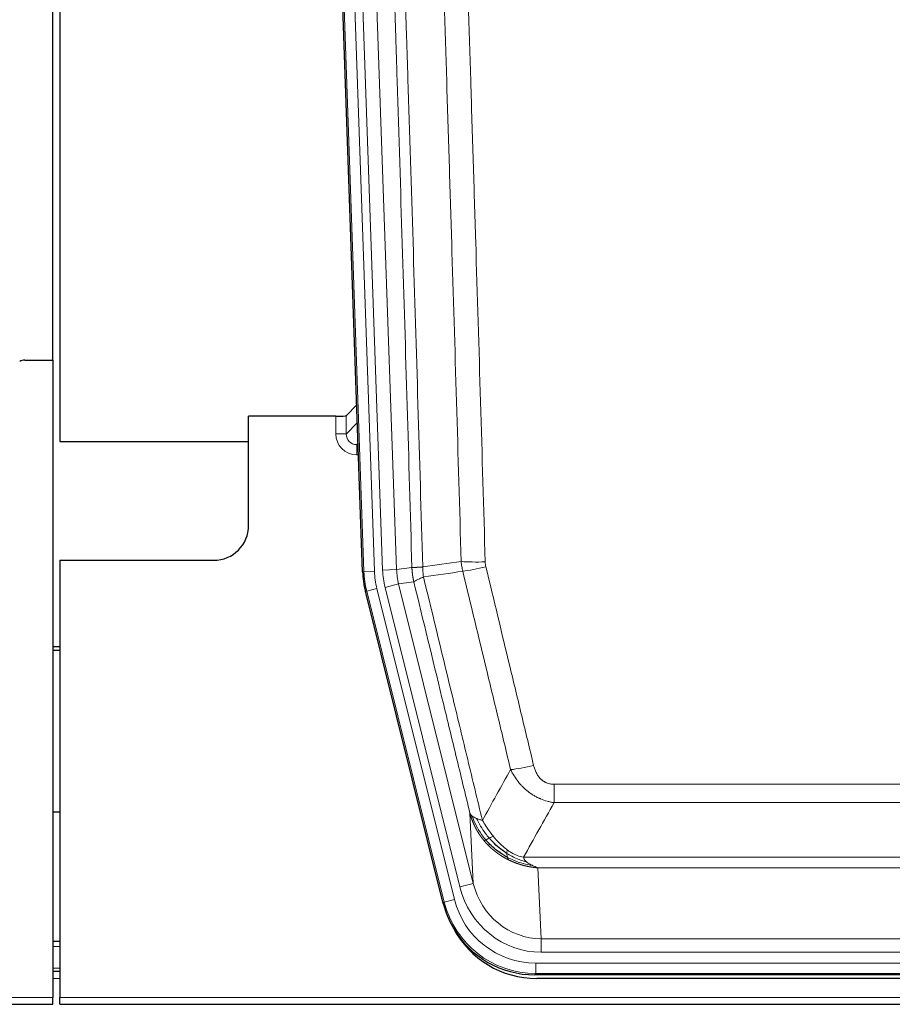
# Model space of a CAD drawing. Header units: inches. Extents: x 0 to 20790, y -12 to 14700.
# Tile 24 of 256: x 3881 to 4130, y 4924 to 5206. Entities that reach past the tile are written whole.
import ezdxf

# ---------------------------------------------------------------- set-up
doc = ezdxf.new("R2010")
doc.units = ezdxf.units.IN
doc.layers.add('1', color=7, linetype='Continuous', true_color=0xffffff)

msp = doc.modelspace()

# ---------------------------------------------------------------- linework, layer by layer
at = {"layer": '1', "color": 2, "linetype": 'Continuous', "lineweight": 25}
for p, q in [((3890.411, 5108.245), (3890.411, 5508.825)), ((3892.411, 5508.498), (3892.411, 5084.987)), ((3979.007, 5047.722), (3965.889, 5423.367)), ((3882.454, 5108.237), (3890.411, 5108.237)), ((3890.411, 5108.237), (3890.411, 4925.957)), ((3977.34, 5095.459), (3974.313, 5092.324)), ((3971.314, 5092.223), (3946.411, 5092.223)), ((3946.411, 5060.987), (3946.411, 5092.223)), ((3892.411, 5084.987), (3946.41, 5084.987)), ((3892.411, 5050.987), (3936.411, 5050.987)), ((3892.411, 5050.987), (3892.411, 4925.957)), ((4002.046, 4952.883), (3979.792, 5042.14)), ((3892.411, 5026.255), (3890.411, 5026.255)), ((3890.411, 5025.255), (3892.411, 5025.255)), ((3892.472, 4978.987), (3890.438, 4978.987)), ((3892.404, 4941.987), (3890.419, 4941.987)), ((3892.404, 4933.388), (3890.419, 4933.388)), ((4244.614, 4932.443), (4028.208, 4932.443)), ((4244.023, 4931.4), (4028.8, 4931.4)), ((3890.411, 4924.01), (3890.411, 4925.957)), ((3892.411, 4924.01), (3892.411, 4925.957)), ((3402.411, 4924.01), (3890.411, 4924.01)), ((3892.411, 4924.01), (4380.411, 4924.01))]:
    msp.add_line(p, q, dxfattribs=at)
at = {"layer": '1', "color": 110, "linetype": 'Continuous', "lineweight": 13}
for p, q in [((3979.381, 5047.774), (3966.27, 5423.217)), ((3969.264, 5423.322), (3982.375, 5047.879)), ((3971.655, 5422.38), (3984.722, 5048.209)), ((3975.648, 5422.519), (3988.714, 5048.348)), ((3971.304, 5087.175), (3971.314, 5092.223)), ((3974.313, 5092.324), (3974.302, 5087.093)), ((3974.302, 5087.093), (3977.516, 5090.421)), ((3977.722, 5084.528), (3977.295, 5084.086)), ((3977.295, 5084.086), (3977.295, 5081.166)), ((3977.295, 5084.086), (3977.737, 5084.086)), ((3977.295, 5081.166), (3977.839, 5081.166)), ((3988.714, 5048.348), (3993.09, 5048.963)), ((3979.007, 5047.722), (3979.381, 5047.774)), ((3982.375, 5047.879), (3979.381, 5047.774)), ((3984.722, 5048.209), (3988.714, 5048.348)), ((3985.419, 5043.247), (3989.295, 5044.214)), ((3993.647, 5044.825), (3989.295, 5044.214)), ((3989.295, 5044.214), (4010.647, 4958.576)), ((3980.165, 5042.193), (3979.792, 5042.14)), ((3983.072, 5042.917), (3980.165, 5042.193)), ((4002.339, 4953.258), (3980.165, 5042.193)), ((3983.072, 5042.917), (4005.246, 4953.982)), ((4006.771, 4957.609), (3985.419, 5043.247)), ((4033.74, 4981.689), (4033.74, 4986.93)), ((4033.74, 4986.93), (4239.083, 4986.93)), ((4239.083, 4981.689), (4033.74, 4981.689)), ((4010.647, 4958.576), (4009.689, 4978.631)), ((4025.008, 4966.07), (4247.814, 4966.07)), ((4243.701, 4963.04), (4029.121, 4963.04)), ((4029.121, 4963.04), (4030.09, 4942.761)), ((4006.771, 4957.609), (4010.647, 4958.576)), ((4002.046, 4952.883), (4002.339, 4953.258)), ((4005.246, 4953.982), (4002.339, 4953.258)), ((4030.09, 4942.761), (4242.733, 4942.761)), ((4030.09, 4938.897), (4030.09, 4942.761)), ((3892.404, 4940.532), (3890.419, 4940.532)), ((4242.733, 4938.897), (4030.09, 4938.897)), ((3892.404, 4934.358), (3890.419, 4934.358)), ((4028.501, 4935.814), (4244.321, 4935.814)), ((4028.501, 4932.818), (4028.501, 4935.814)), ((3892.404, 4931.388), (3890.419, 4931.388)), ((4028.501, 4932.818), (4028.208, 4932.443)), ((4244.321, 4932.818), (4028.501, 4932.818)), ((3402.411, 4925.957), (3890.411, 4925.957)), ((3892.411, 4925.957), (4380.411, 4925.957))]:
    msp.add_line(p, q, dxfattribs=at)
at = {"layer": '1', "color": 2, "linetype": 'Continuous', "lineweight": 25}
msp.add_arc((3936.411, 5060.987), 10, 270, 0, dxfattribs=at)
for centre, major_axis, ratio, start_param, end_param in [((3882.457, 5105.233), (0.923, -2.86), 0.9982885, 2.8298327, 3.3530369), ((3971.314, 5092.328), (-3, 0), 0.0349646, 1.5706703, 3.1078402), ((4006.027, 5048.673, 0), (26.774, 3.763), 0.9986144, 3.0370169, 3.2461684), ((4028.266, 4959.48, 0), (16.66, 21.323), 0.9977958, 2.4794378, 2.7643876), ((4028.266, 4959.48, 0), (16.66, 21.323), 0.9977958, 2.7643876, 3.8037475), ((4028.825, 4958.416, 0), (16.639, 21.297), 0.9990195, 2.7203481, 3.8043419)]:
    msp.add_ellipse(centre, major_axis=major_axis, ratio=ratio, start_param=start_param, end_param=end_param, dxfattribs=at)
at = {"layer": '1', "color": 110, "linetype": 'Continuous', "lineweight": 13}
for centre, major_axis, ratio, start_param, end_param in [((3977.307, 5087.175), (-3.237, -5.067), 0.9977321, 5.2798208, 6.8506171), ((3971.304, 5087.097), (-3, 0.006), 0.0261769, 3.175273, 4.7124429), ((3977.307, 5087.097), (-1.726, -2.474), 0.9943829, 5.3201387, 6.890935), ((4014.044, 5051.668), (-9.996, -0.288), 0.1133347, 0.8101184, 1.5675278), ((4014.232, 5050.262), (-9.719, -2.353), 0.1107863, 0.7983441, 1.5439815), ((4006.393, 5048.725), (-26.766, -3.762), 0.9989218, 6.1786096, 6.387761), ((4006.393, 5048.725, 0), (23.799, 3.345), 0.9986144, 3.0370169, 3.2461684), ((4008.74, 5049.055, 0), (-23.799, -3.345), 0.9986144, 6.1786096, 6.387761), ((4008.74, 5049.055), (-19.844, -2.789), 0.9980617, 6.1786096, 6.387761), ((4027.893, 4993.688), (-9.722, -2.342), 0.1329353, 0.7958322, 1.5387903), ((4030.01, 4963.744, 0), (1.185, -24.82), 0.9658521, 4.9157844, 6.2370968), ((4030.01, 4963.744), (1.001, -20.961), 0.9530564, 4.9157844, 6.2370968), ((4028.552, 4959.846), (-16.651, -21.313), 0.9982842, 5.6210305, 6.9453401), ((4028.552, 4959.846, 0), (14.809, 18.954), 0.9977958, 2.4794378, 3.8037475)]:
    msp.add_ellipse(centre, major_axis=major_axis, ratio=ratio, start_param=start_param, end_param=end_param, dxfattribs=at)
for points, knots in [([(3983.951, 5421.928), (3984.522, 5406.373), (3985.65, 5375.263), (3987.295, 5328.598), (3988.361, 5297.488), (3989.15, 5274.156), (3989.541, 5262.489), (3989.992, 5248.879), (3990.185, 5243.045), (3990.313, 5239.157), (3990.377, 5237.212), (3990.696, 5227.491), (3991.075, 5215.827), (3991.513, 5202.225), (3991.7, 5196.396), (3991.824, 5192.51), (3991.886, 5190.567), (3992.442, 5173.084), (3993.415, 5142.028), (3994.826, 5095.518), (3995.734, 5064.56), (3996.18, 5049.094)], [0, 0, 0, 0, 0.125, 0.25, 0.375, 0.375, 0.4375, 0.46875, 0.484375, 0.484375, 0.5, 0.5, 0.5625, 0.59375, 0.609375, 0.609375, 0.625, 0.625, 0.75, 0.875, 1, 1, 1, 1]), ([(3993.09, 5048.963), (3992.646, 5064.374), (3991.74, 5095.219), (3990.333, 5141.561), (3989.363, 5172.504), (3988.808, 5189.923), (3988.747, 5191.859), (3988.623, 5195.731), (3988.437, 5201.539), (3988, 5215.092), (3987.622, 5226.713), (3987.304, 5236.4), (3987.24, 5238.337), (3987.112, 5242.212), (3986.92, 5248.024), (3986.47, 5261.586), (3986.08, 5273.21), (3985.294, 5296.459), (3984.23, 5327.458), (3982.59, 5373.955), (3981.465, 5404.953), (3980.895, 5420.452)], [0, 0, 0, 0, 0.125, 0.25, 0.375, 0.375, 0.390625, 0.390625, 0.40625, 0.4375, 0.5, 0.5, 0.515625, 0.515625, 0.53125, 0.5625, 0.625, 0.625, 0.75, 0.875, 1, 1, 1, 1]), ([(4002.086, 5417.832), (4002.643, 5402.508), (4003.744, 5371.859), (4005.352, 5325.887), (4006.394, 5295.24), (4007.164, 5272.255), (4007.547, 5260.763), (4007.925, 5249.27), (4008.177, 5241.609), (4008.302, 5237.778), (4008.925, 5218.624), (4009.417, 5203.308), (4010.142, 5180.344), (4010.382, 5172.692), (4010.858, 5157.395), (4011.094, 5149.749), (4011.796, 5126.82), (4012.716, 5096.272), (4013.607, 5065.772), (4014.044, 5050.534)], [0, 0, 0, 0, 0.125, 0.25, 0.375, 0.375, 0.4375, 0.46875, 0.46875, 0.5, 0.5, 0.625, 0.625, 0.6875, 0.6875, 0.75, 0.75, 0.875, 1, 1, 1, 1]), ([(4007.177, 5050.649), (4006.738, 5065.868), (4005.847, 5096.33), (4004.925, 5126.839), (4004.222, 5149.739), (4003.986, 5157.376), (4003.509, 5172.654), (4003.269, 5180.296), (4002.543, 5203.232), (4002.051, 5218.529), (4001.427, 5237.659), (4001.301, 5241.485), (4001.05, 5249.137), (4000.671, 5260.615), (4000.288, 5272.093), (3999.516, 5295.049), (3998.472, 5325.658), (3996.863, 5371.573), (3995.761, 5402.183), (3995.203, 5417.489)], [0, 0, 0, 0, 0.125, 0.25, 0.25, 0.3125, 0.3125, 0.375, 0.375, 0.5, 0.5, 0.53125, 0.53125, 0.5625, 0.625, 0.625, 0.75, 0.875, 1, 1, 1, 1]), ([(3993.09, 5048.963), (3993.091, 5048.963), (3993.093, 5048.963), (3993.096, 5048.963), (3993.1, 5048.962), (3993.103, 5048.962), (3993.107, 5048.962), (3993.111, 5048.962), (3993.115, 5048.961), (3993.12, 5048.961), (3993.125, 5048.961), (3993.13, 5048.961), (3993.135, 5048.96), (3993.141, 5048.96), (3993.147, 5048.96), (3993.153, 5048.96), (3993.159, 5048.959), (3993.166, 5048.959), (3993.173, 5048.959), (3993.18, 5048.959), (3993.187, 5048.959), (3993.195, 5048.958), (3993.203, 5048.958), (3993.211, 5048.958), (3993.219, 5048.958), (3993.228, 5048.958), (3993.237, 5048.958), (3993.246, 5048.957), (3993.255, 5048.957), (3993.265, 5048.957), (3993.275, 5048.957), (3993.285, 5048.957), (3993.295, 5048.957), (3993.306, 5048.957), (3993.317, 5048.957), (3993.328, 5048.957), (3993.339, 5048.957), (3993.351, 5048.957), (3993.363, 5048.957), (3993.375, 5048.956), (3993.387, 5048.956), (3993.4, 5048.956), (3993.412, 5048.956), (3993.426, 5048.957), (3993.439, 5048.957), (3993.453, 5048.957), (3993.466, 5048.957), (3993.48, 5048.957), (3993.495, 5048.957), (3993.509, 5048.957), (3993.524, 5048.957), (3993.539, 5048.957), (3993.555, 5048.957), (3993.57, 5048.957), (3993.586, 5048.958), (3993.602, 5048.958), (3993.618, 5048.958), (3993.635, 5048.958), (3993.651, 5048.958), (3993.668, 5048.958), (3993.686, 5048.959), (3993.703, 5048.959), (3993.721, 5048.959), (3993.739, 5048.959), (3993.757, 5048.96), (3993.775, 5048.96), (3993.794, 5048.96), (3993.813, 5048.961), (3993.832, 5048.961), (3993.852, 5048.961), (3993.871, 5048.962), (3993.891, 5048.962), (3993.911, 5048.962), (3993.931, 5048.963), (3993.952, 5048.963), (3993.973, 5048.964), (3994, 5048.964), (3994.034, 5048.965), (3994.074, 5048.966), (3994.116, 5048.967), (3994.158, 5048.969), (3994.202, 5048.97), (3994.246, 5048.971), (3994.291, 5048.973), (3994.336, 5048.975), (3994.382, 5048.977), (3994.43, 5048.978), (3994.478, 5048.981), (3994.526, 5048.983), (3994.576, 5048.985), (3994.626, 5048.987), (3994.677, 5048.99), (3994.728, 5048.993), (3994.781, 5048.995), (3994.834, 5048.998), (3994.888, 5049.001), (3994.943, 5049.004), (3994.998, 5049.008), (3995.054, 5049.011), (3995.111, 5049.015), (3995.168, 5049.018), (3995.226, 5049.022), (3995.285, 5049.026), (3995.345, 5049.03), (3995.405, 5049.034), (3995.466, 5049.038), (3995.528, 5049.043), (3995.59, 5049.047), (3995.653, 5049.052), (3995.717, 5049.057), (3995.781, 5049.062), (3995.846, 5049.067), (3995.911, 5049.072), (3995.977, 5049.077), (3996.044, 5049.083), (3996.112, 5049.088), (3996.157, 5049.092), (3996.18, 5049.094)], [0, 0, 0, 0, 0.0066687, 0.0133374, 0.0200061, 0.0266746, 0.0333432, 0.0400116, 0.0466801, 0.0533484, 0.0600168, 0.066685, 0.0733532, 0.0800214, 0.0866895, 0.0933575, 0.1000255, 0.1066935, 0.1133614, 0.1200292, 0.126697, 0.1333647, 0.1400324, 0.1467001, 0.1533676, 0.1600352, 0.1667026, 0.1733701, 0.1800374, 0.1867047, 0.193372, 0.2000392, 0.2067064, 0.2133735, 0.2200405, 0.2267075, 0.2333745, 0.2400414, 0.2467082, 0.253375, 0.2600418, 0.2667085, 0.2733751, 0.2800417, 0.2867082, 0.2933747, 0.3000412, 0.3067075, 0.3133739, 0.3200401, 0.3267064, 0.3333725, 0.3400387, 0.3467047, 0.3533708, 0.3600367, 0.3667026, 0.3733685, 0.3800343, 0.3867001, 0.3933658, 0.4000315, 0.4066971, 0.4133626, 0.4200281, 0.4266936, 0.433359, 0.4400243, 0.4466896, 0.4533549, 0.4600201, 0.4666852, 0.4733503, 0.4800154, 0.4866804, 0.4933453, 0.5000102, 0.5125098, 0.5250093, 0.5375088, 0.5500082, 0.5625077, 0.5750071, 0.5875066, 0.600006, 0.6125054, 0.6250049, 0.6375043, 0.6500037, 0.6625032, 0.6750026, 0.6875021, 0.7000016, 0.7125011, 0.7250006, 0.7375001, 0.7499997, 0.7624993, 0.7749989, 0.7874985, 0.7999982, 0.812498, 0.8249977, 0.8374975, 0.8499974, 0.8624973, 0.8749972, 0.8874972, 0.8999973, 0.9124974, 0.9249976, 0.9374978, 0.9499981, 0.9624985, 0.9749989, 0.9874994, 1, 1, 1, 1]), ([(3993.647, 5044.825), (3993.642, 5044.846), (3993.632, 5044.888), (3993.616, 5044.952), (3993.601, 5045.018), (3993.586, 5045.084), (3993.571, 5045.152), (3993.555, 5045.221), (3993.54, 5045.292), (3993.525, 5045.364), (3993.509, 5045.437), (3993.494, 5045.511), (3993.478, 5045.587), (3993.463, 5045.664), (3993.448, 5045.742), (3993.433, 5045.821), (3993.417, 5045.902), (3993.402, 5045.984), (3993.388, 5046.068), (3993.373, 5046.152), (3993.358, 5046.238), (3993.344, 5046.326), (3993.329, 5046.414), (3993.315, 5046.504), (3993.302, 5046.596), (3993.288, 5046.688), (3993.275, 5046.782), (3993.254, 5046.933), (3993.228, 5047.135), (3993.2, 5047.382), (3993.176, 5047.611), (3993.157, 5047.822), (3993.141, 5048.016), (3993.128, 5048.191), (3993.118, 5048.349), (3993.11, 5048.488), (3993.104, 5048.61), (3993.099, 5048.713), (3993.096, 5048.798), (3993.094, 5048.865), (3993.092, 5048.914), (3993.091, 5048.945), (3993.091, 5048.959), (3993.09, 5048.963)], [0, 0, 0, 0, 0.0155037, 0.0313049, 0.0474035, 0.0637997, 0.0804935, 0.097485, 0.1147743, 0.1323613, 0.1502462, 0.1684289, 0.1869096, 0.2056883, 0.224765, 0.2441397, 0.2638126, 0.2837835, 0.3040527, 0.32462, 0.3454856, 0.3666494, 0.3881116, 0.409872, 0.4319308, 0.454288, 0.4769435, 0.4998975, 0.5635611, 0.6228928, 0.6778927, 0.7285606, 0.7748966, 0.8169007, 0.8545729, 0.8879131, 0.9169214, 0.9415977, 0.9619421, 0.9779545, 0.989635, 0.9969835, 1, 1, 1, 1]), ([(3996.392, 5046.26), (3996.317, 5046.726), (3996.274, 5047.195), (3996.216, 5048.141), (3996.201, 5048.616), (3996.18, 5049.094)], [0, 0, 0, 0, 0.5, 0.5, 1, 1, 1, 1]), ([(4014.232, 5049.123), (4014.176, 5049.355), (4014.132, 5049.588), (4014.07, 5050.059), (4014.051, 5050.296), (4014.044, 5050.534)], [0, 0, 0, 0, 0.5, 0.5, 1, 1, 1, 1]), ([(4014.232, 5049.123), (4016.517, 5039.644), (4018.798, 5030.172), (4022.214, 5015.971), (4023.351, 5011.239), (4025.624, 5001.777), (4026.759, 4997.048), (4027.893, 4992.321)], [0, 0, 0, 0, 0.5, 0.5, 0.75, 0.75, 1, 1, 1, 1]), ([(3993.647, 5044.825), (3993.668, 5044.876), (3993.746, 5044.942), (3994.009, 5045.109), (3994.195, 5045.209), (3994.667, 5045.446), (3994.952, 5045.583), (3995.61, 5045.893), (3995.983, 5046.067), (3996.392, 5046.26)], [0, 0, 0, 0, 0.25, 0.25, 0.5, 0.5, 0.75, 0.75, 1, 1, 1, 1]), ([(3996.392, 5046.26), (3999.214, 5034.635), (4002.03, 5023.019), (4006.243, 5005.608), (4007.646, 4999.806), (4010.448, 4988.208), (4011.848, 4982.411), (4013.246, 4976.617)], [0, 0, 0, 0, 0.5, 0.5, 0.75, 0.75, 1, 1, 1, 1]), ([(4021.313, 4991.126), (4020.178, 4995.847), (4019.041, 5000.569), (4016.766, 5010.017), (4015.627, 5014.743), (4012.208, 5028.924), (4009.924, 5038.384), (4007.635, 5047.849)], [0, 0, 0, 0, 0.25, 0.25, 0.5, 0.5, 1, 1, 1, 1]), ([(4009.689, 4978.631), (4008.359, 4984.139), (4007.026, 4989.649), (4004.358, 5000.673), (4003.023, 5006.187), (3999.012, 5022.736), (3996.332, 5033.777), (3993.647, 5044.825)], [0, 0, 0, 0, 0.25, 0.25, 0.5, 0.5, 1, 1, 1, 1]), ([(4033.74, 4981.689), (4033.405, 4981.738), (4033.072, 4981.796), (4032.409, 4981.935), (4032.081, 4982.015), (4031.105, 4982.286), (4030.467, 4982.508), (4029.764, 4982.805), (4029.686, 4982.838), (4029.531, 4982.907), (4029.454, 4982.942), (4029.222, 4983.049), (4029.069, 4983.123), (4028.615, 4983.351), (4028.02, 4983.675), (4027.447, 4984.036), (4027.026, 4984.322), (4026.817, 4984.468), (4026.612, 4984.619), (4026.475, 4984.721), (4026.408, 4984.773), (4025.802, 4985.242), (4025.294, 4985.691), (4024.575, 4986.407), (4024.342, 4986.654), (4024.004, 4987.034), (4023.893, 4987.162), (4023.674, 4987.423), (4023.567, 4987.555), (4023.04, 4988.222), (4022.652, 4988.776), (4021.937, 4989.923), (4021.61, 4990.515), (4021.313, 4991.126)], [0, 0, 0, 0, 0.0625, 0.0625, 0.125, 0.125, 0.25, 0.25, 0.265625, 0.265625, 0.28125, 0.28125, 0.3125, 0.3125, 0.375, 0.4375, 0.4375, 0.46875, 0.484375, 0.484375, 0.5, 0.5, 0.625, 0.625, 0.6875, 0.6875, 0.71875, 0.71875, 0.75, 0.75, 0.875, 0.875, 1, 1, 1, 1]), ([(4033.74, 4986.93), (4033.557, 4986.93), (4033.375, 4986.938), (4033.011, 4986.97), (4032.831, 4986.994), (4032.476, 4987.059), (4032.3, 4987.1), (4031.954, 4987.2), (4031.783, 4987.259), (4031.572, 4987.344), (4031.53, 4987.362), (4031.446, 4987.398), (4031.322, 4987.454), (4031.2, 4987.515), (4030.961, 4987.643), (4030.654, 4987.829), (4030.366, 4988.046), (4030.193, 4988.191), (4030.159, 4988.221), (4030.091, 4988.281), (4030.057, 4988.311), (4029.957, 4988.404), (4029.892, 4988.467), (4029.703, 4988.661), (4029.583, 4988.795), (4029.357, 4989.072), (4029.25, 4989.215), (4029.047, 4989.511), (4028.951, 4989.663), (4028.838, 4989.857), (4028.816, 4989.897), (4028.772, 4989.976), (4028.751, 4990.015), (4028.687, 4990.135), (4028.646, 4990.215), (4028.527, 4990.457), (4028.454, 4990.621), (4028.317, 4990.952), (4028.253, 4991.119), (4028.077, 4991.626), (4027.977, 4991.971), (4027.893, 4992.321)], [0, 0, 0, 0, 0.0625, 0.0625, 0.125, 0.125, 0.1875, 0.1875, 0.25, 0.25, 0.265625, 0.265625, 0.28125, 0.3125, 0.3125, 0.375, 0.4375, 0.4375, 0.453125, 0.453125, 0.46875, 0.46875, 0.5, 0.5, 0.5625, 0.5625, 0.625, 0.625, 0.6875, 0.6875, 0.703125, 0.703125, 0.71875, 0.71875, 0.75, 0.75, 0.8125, 0.8125, 0.875, 0.875, 1, 1, 1, 1]), ([(4013.721, 4970.804), (4013.709, 4970.818), (4013.686, 4970.846), (4013.651, 4970.888), (4013.616, 4970.931), (4013.58, 4970.975), (4013.544, 4971.02), (4013.507, 4971.065), (4013.47, 4971.111), (4013.433, 4971.158), (4013.395, 4971.205), (4013.357, 4971.253), (4013.319, 4971.302), (4013.28, 4971.352), (4013.241, 4971.402), (4013.201, 4971.453), (4013.162, 4971.505), (4013.121, 4971.558), (4013.081, 4971.612), (4013.04, 4971.666), (4012.999, 4971.721), (4012.958, 4971.777), (4012.916, 4971.834), (4012.874, 4971.891), (4012.832, 4971.949), (4012.79, 4972.008), (4012.747, 4972.068), (4012.704, 4972.129), (4012.661, 4972.191), (4012.618, 4972.253), (4012.574, 4972.316), (4012.53, 4972.38), (4012.486, 4972.445), (4012.442, 4972.511), (4012.397, 4972.577), (4012.353, 4972.645), (4012.308, 4972.713), (4012.263, 4972.782), (4012.218, 4972.852), (4012.172, 4972.923), (4012.127, 4972.994), (4012.081, 4973.067), (4012.036, 4973.14), (4011.99, 4973.215), (4011.944, 4973.29), (4011.898, 4973.366), (4011.852, 4973.443), (4011.806, 4973.521), (4011.76, 4973.6), (4011.714, 4973.679), (4011.668, 4973.76), (4011.621, 4973.842), (4011.575, 4973.924), (4011.529, 4974.007), (4011.483, 4974.092), (4011.437, 4974.177), (4011.39, 4974.263), (4011.344, 4974.35), (4011.298, 4974.438), (4011.252, 4974.527), (4011.206, 4974.617), (4011.161, 4974.708), (4011.115, 4974.8), (4011.069, 4974.893), (4011.024, 4974.986), (4010.978, 4975.081), (4010.933, 4975.177), (4010.888, 4975.273), (4010.844, 4975.371), (4010.799, 4975.47), (4010.755, 4975.569), (4010.71, 4975.67), (4010.666, 4975.771), (4010.623, 4975.874), (4010.579, 4975.977), (4010.536, 4976.081), (4010.493, 4976.187), (4010.451, 4976.293), (4010.409, 4976.401), (4010.367, 4976.509), (4010.325, 4976.619), (4010.284, 4976.729), (4010.244, 4976.84), (4010.203, 4976.953), (4010.163, 4977.066), (4010.124, 4977.181), (4010.085, 4977.296), (4010.046, 4977.412), (4010.008, 4977.53), (4009.97, 4977.648), (4009.933, 4977.767), (4009.897, 4977.888), (4009.861, 4978.009), (4009.825, 4978.132), (4009.79, 4978.255), (4009.756, 4978.379), (4009.722, 4978.505), (4009.7, 4978.589), (4009.689, 4978.631)], [0, 0, 0, 0, 0.0060657, 0.012223, 0.0184718, 0.0248123, 0.0312443, 0.0377679, 0.0443831, 0.0510899, 0.0578883, 0.0647782, 0.0717598, 0.0788329, 0.0859977, 0.093254, 0.1006019, 0.1080414, 0.1155725, 0.1231952, 0.1309095, 0.1387154, 0.1466129, 0.1546019, 0.1626826, 0.1708549, 0.1791188, 0.1874742, 0.1959213, 0.20446, 0.2130903, 0.2218121, 0.2306256, 0.2395307, 0.2485274, 0.2576156, 0.2667955, 0.276067, 0.2854301, 0.2948848, 0.3044311, 0.314069, 0.3237985, 0.3336196, 0.3435324, 0.3535367, 0.3636326, 0.3738202, 0.3840993, 0.3944701, 0.4049324, 0.4154864, 0.426132, 0.4368691, 0.4476979, 0.4586183, 0.4696303, 0.480734, 0.4919292, 0.503216, 0.5145945, 0.5260645, 0.5376262, 0.5492795, 0.5610244, 0.5728609, 0.584789, 0.5968087, 0.60892, 0.621123, 0.6334175, 0.6458037, 0.6582815, 0.6708509, 0.6835119, 0.6962645, 0.7091087, 0.7220445, 0.735072, 0.748191, 0.7614017, 0.774704, 0.7880979, 0.8015834, 0.8151605, 0.8288293, 0.8425896, 0.8564416, 0.8703852, 0.8844204, 0.8985472, 0.9127656, 0.9270756, 0.9414773, 0.9559705, 0.9705554, 0.9852319, 1, 1, 1, 1]), ([(4009.689, 4978.631), (4009.746, 4978.488), (4009.829, 4978.35), (4010.042, 4978.089), (4010.173, 4977.965), (4010.328, 4977.848)], [0, 0, 0, 0, 0.5, 0.5, 1, 1, 1, 1]), ([(4014.211, 4971.034), (4013.776, 4971.544), (4013.366, 4972.074), (4011.836, 4974.256), (4010.941, 4976.035), (4010.328, 4977.848)], [0, 0, 0, 0, 0.25, 0.25, 1, 1, 1, 1]), ([(4010.328, 4977.848), (4010.485, 4977.722), (4010.665, 4977.604), (4011.069, 4977.38), (4011.293, 4977.274), (4011.539, 4977.176)], [0, 0, 0, 0, 0.5, 0.5, 1, 1, 1, 1]), ([(4015.197, 4971.561), (4014.825, 4971.993), (4014.469, 4972.438), (4013.108, 4974.256), (4012.237, 4975.711), (4011.539, 4977.176)], [0, 0, 0, 0, 0.25, 0.25, 1, 1, 1, 1]), ([(4011.539, 4977.176), (4011.785, 4977.069), (4012.051, 4976.97), (4012.621, 4976.783), (4012.925, 4976.697), (4013.246, 4976.617)], [0, 0, 0, 0, 0.5, 0.5, 1, 1, 1, 1]), ([(4016.421, 4972.01), (4016.122, 4972.38), (4015.832, 4972.758), (4014.705, 4974.288), (4013.939, 4975.477), (4013.246, 4976.617)], [0, 0, 0, 0, 0.25, 0.25, 1, 1, 1, 1]), ([(4013.721, 4970.804), (4013.757, 4970.811), (4013.799, 4970.825), (4013.905, 4970.871), (4013.967, 4970.902), (4014.093, 4970.969), (4014.149, 4971), (4014.211, 4971.034)], [0, 0, 0, 0, 0.375, 0.375, 0.75, 0.75, 1, 1, 1, 1]), ([(4020.724, 4965.322), (4020.702, 4965.332), (4020.658, 4965.354), (4020.592, 4965.387), (4020.526, 4965.42), (4020.46, 4965.454), (4020.394, 4965.488), (4020.328, 4965.522), (4020.261, 4965.556), (4020.195, 4965.591), (4020.129, 4965.626), (4020.062, 4965.661), (4019.996, 4965.697), (4019.929, 4965.733), (4019.863, 4965.77), (4019.796, 4965.806), (4019.73, 4965.843), (4019.663, 4965.881), (4019.596, 4965.918), (4019.529, 4965.956), (4019.463, 4965.995), (4019.396, 4966.033), (4019.329, 4966.072), (4019.262, 4966.111), (4019.195, 4966.151), (4019.128, 4966.191), (4019.061, 4966.231), (4018.994, 4966.272), (4018.927, 4966.313), (4018.86, 4966.354), (4018.793, 4966.396), (4018.726, 4966.438), (4018.659, 4966.481), (4018.592, 4966.523), (4018.525, 4966.566), (4018.458, 4966.61), (4018.39, 4966.654), (4018.323, 4966.698), (4018.256, 4966.742), (4018.189, 4966.787), (4018.122, 4966.832), (4018.055, 4966.878), (4017.988, 4966.924), (4017.921, 4966.97), (4017.854, 4967.017), (4017.787, 4967.064), (4017.72, 4967.111), (4017.653, 4967.159), (4017.586, 4967.207), (4017.519, 4967.256), (4017.452, 4967.304), (4017.385, 4967.354), (4017.318, 4967.403), (4017.251, 4967.453), (4017.185, 4967.504), (4017.118, 4967.554), (4017.051, 4967.605), (4016.985, 4967.657), (4016.918, 4967.709), (4016.852, 4967.761), (4016.785, 4967.814), (4016.719, 4967.867), (4016.653, 4967.92), (4016.586, 4967.974), (4016.52, 4968.028), (4016.454, 4968.082), (4016.388, 4968.137), (4016.322, 4968.193), (4016.256, 4968.248), (4016.19, 4968.304), (4016.125, 4968.361), (4016.059, 4968.418), (4015.994, 4968.475), (4015.928, 4968.533), (4015.863, 4968.591), (4015.798, 4968.649), (4015.732, 4968.708), (4015.667, 4968.767), (4015.602, 4968.827), (4015.538, 4968.887), (4015.473, 4968.947), (4015.408, 4969.008), (4015.344, 4969.069), (4015.28, 4969.131), (4015.215, 4969.193), (4015.151, 4969.256), (4015.087, 4969.318), (4015.024, 4969.382), (4014.96, 4969.445), (4014.896, 4969.509), (4014.833, 4969.574), (4014.77, 4969.639), (4014.707, 4969.704), (4014.644, 4969.77), (4014.581, 4969.836), (4014.518, 4969.902), (4014.456, 4969.969), (4014.394, 4970.037), (4014.332, 4970.104), (4014.27, 4970.172), (4014.208, 4970.241), (4014.146, 4970.31), (4014.085, 4970.379), (4014.024, 4970.449), (4013.963, 4970.519), (4013.902, 4970.59), (4013.841, 4970.661), (4013.781, 4970.732), (4013.741, 4970.78), (4013.721, 4970.804)], [0, 0, 0, 0, 0.0082024, 0.0164263, 0.0246716, 0.0329384, 0.0412265, 0.0495362, 0.0578672, 0.0662198, 0.0745938, 0.0829892, 0.0914062, 0.0998446, 0.1083045, 0.1167859, 0.1252887, 0.1338131, 0.1423589, 0.1509263, 0.1595151, 0.1681255, 0.1767574, 0.1854108, 0.1940858, 0.2027822, 0.2115002, 0.2202398, 0.2290008, 0.2377835, 0.2465876, 0.2554134, 0.2642606, 0.2731295, 0.2820199, 0.2909319, 0.2998654, 0.3088206, 0.3177973, 0.3267956, 0.3358154, 0.3448569, 0.35392, 0.3630047, 0.3721109, 0.3812388, 0.3903883, 0.3995594, 0.4087522, 0.4179665, 0.4272025, 0.4364601, 0.4457393, 0.4550402, 0.4643627, 0.4737069, 0.4830727, 0.4924601, 0.5018692, 0.5113, 0.5207524, 0.5302265, 0.5397222, 0.5492397, 0.5587788, 0.5683395, 0.577922, 0.5875261, 0.5971519, 0.6067994, 0.6164686, 0.6261595, 0.6358721, 0.6456064, 0.6553624, 0.6651401, 0.6749395, 0.6847606, 0.6946034, 0.704468, 0.7143542, 0.7242622, 0.734192, 0.7441434, 0.7541166, 0.7641115, 0.7741282, 0.7841666, 0.7942268, 0.8043087, 0.8144123, 0.8245377, 0.8346848, 0.8448538, 0.8550444, 0.8652568, 0.875491, 0.885747, 0.8960247, 0.9063242, 0.9166455, 0.9269886, 0.9373534, 0.9477401, 0.9581485, 0.9685787, 0.9790306, 0.9895044, 1, 1, 1, 1]), ([(4014.211, 4971.034), (4014.242, 4971.051), (4014.274, 4971.069), (4014.409, 4971.144), (4014.522, 4971.207), (4014.771, 4971.343), (4014.907, 4971.416), (4015.099, 4971.513), (4015.148, 4971.537), (4015.197, 4971.561)], [0, 0, 0, 0, 0.125, 0.125, 0.5, 0.5, 0.875, 0.875, 1, 1, 1, 1]), ([(4015.197, 4971.561), (4015.296, 4971.61), (4015.397, 4971.657), (4015.654, 4971.771), (4015.811, 4971.835), (4016.122, 4971.942), (4016.275, 4971.984), (4016.421, 4972.01)], [0, 0, 0, 0, 0.25, 0.25, 0.625, 0.625, 1, 1, 1, 1]), ([(4020.391, 4968.132), (4020.21, 4968.262), (4020.032, 4968.398), (4019.325, 4968.956), (4018.81, 4969.416), (4017.816, 4970.397), (4017.337, 4970.919), (4016.722, 4971.642), (4016.571, 4971.825), (4016.421, 4972.01)], [0, 0, 0, 0, 0.125, 0.125, 0.5, 0.5, 0.875, 0.875, 1, 1, 1, 1]), ([(4020.24, 4967.15), (4020.239, 4967.248), (4020.24, 4967.345), (4020.254, 4967.579), (4020.27, 4967.713), (4020.318, 4967.95), (4020.35, 4968.053), (4020.391, 4968.132)], [0, 0, 0, 0, 0.25, 0.25, 0.625, 0.625, 1, 1, 1, 1]), ([(4025.008, 4966.07), (4023.788, 4966.283), (4022.612, 4966.748), (4021.118, 4967.629), (4020.751, 4967.871), (4020.391, 4968.132)], [0, 0, 0, 0, 0.75, 0.75, 1, 1, 1, 1]), ([(4025.879, 4964.732), (4024.469, 4965.052), (4023.032, 4965.593), (4021.162, 4966.587), (4020.698, 4966.858), (4020.24, 4967.15)], [0, 0, 0, 0, 0.75, 0.75, 1, 1, 1, 1]), ([(4020.409, 4966.034), (4020.397, 4966.074), (4020.385, 4966.115), (4020.341, 4966.284), (4020.312, 4966.421), (4020.268, 4966.705), (4020.253, 4966.854), (4020.243, 4967.051), (4020.241, 4967.101), (4020.24, 4967.15)], [0, 0, 0, 0, 0.125, 0.125, 0.5, 0.5, 0.875, 0.875, 1, 1, 1, 1]), ([(4020.724, 4965.322), (4020.69, 4965.38), (4020.651, 4965.449), (4020.569, 4965.611), (4020.526, 4965.703), (4020.459, 4965.878), (4020.433, 4965.954), (4020.409, 4966.034)], [0, 0, 0, 0, 0.375, 0.375, 0.75, 0.75, 1, 1, 1, 1]), ([(4027.55, 4963.732), (4025.778, 4963.955), (4023.949, 4964.437), (4021.575, 4965.443), (4020.987, 4965.724), (4020.409, 4966.034)], [0, 0, 0, 0, 0.75, 0.75, 1, 1, 1, 1]), ([(4029.121, 4963.04), (4029.099, 4963.042), (4029.055, 4963.045), (4028.989, 4963.051), (4028.922, 4963.056), (4028.855, 4963.062), (4028.789, 4963.068), (4028.722, 4963.074), (4028.655, 4963.08), (4028.588, 4963.087), (4028.52, 4963.094), (4028.453, 4963.1), (4028.386, 4963.108), (4028.318, 4963.115), (4028.251, 4963.123), (4028.183, 4963.13), (4028.115, 4963.138), (4028.047, 4963.147), (4027.979, 4963.155), (4027.911, 4963.164), (4027.843, 4963.172), (4027.775, 4963.181), (4027.706, 4963.191), (4027.638, 4963.2), (4027.569, 4963.21), (4027.501, 4963.22), (4027.432, 4963.23), (4027.363, 4963.241), (4027.294, 4963.251), (4027.225, 4963.262), (4027.156, 4963.273), (4027.087, 4963.284), (4027.018, 4963.296), (4026.949, 4963.308), (4026.879, 4963.32), (4026.81, 4963.332), (4026.74, 4963.344), (4026.67, 4963.357), (4026.601, 4963.37), (4026.531, 4963.383), (4026.461, 4963.397), (4026.391, 4963.41), (4026.321, 4963.424), (4026.251, 4963.438), (4026.181, 4963.453), (4026.11, 4963.467), (4026.04, 4963.482), (4025.97, 4963.497), (4025.899, 4963.512), (4025.829, 4963.528), (4025.758, 4963.544), (4025.687, 4963.56), (4025.616, 4963.576), (4025.546, 4963.593), (4025.475, 4963.61), (4025.404, 4963.627), (4025.333, 4963.644), (4025.262, 4963.662), (4025.191, 4963.68), (4025.12, 4963.698), (4025.048, 4963.716), (4024.977, 4963.735), (4024.906, 4963.753), (4024.834, 4963.773), (4024.763, 4963.792), (4024.692, 4963.812), (4024.62, 4963.832), (4024.548, 4963.852), (4024.477, 4963.872), (4024.405, 4963.893), (4024.334, 4963.914), (4024.262, 4963.935), (4024.19, 4963.957), (4024.118, 4963.978), (4024.046, 4964.001), (4023.974, 4964.023), (4023.902, 4964.045), (4023.831, 4964.068), (4023.759, 4964.091), (4023.686, 4964.115), (4023.614, 4964.139), (4023.542, 4964.163), (4023.47, 4964.187), (4023.398, 4964.211), (4023.326, 4964.236), (4023.254, 4964.261), (4023.182, 4964.287), (4023.109, 4964.312), (4023.037, 4964.338), (4022.965, 4964.364), (4022.892, 4964.391), (4022.82, 4964.418), (4022.748, 4964.445), (4022.676, 4964.472), (4022.603, 4964.5), (4022.531, 4964.528), (4022.459, 4964.556), (4022.386, 4964.584), (4022.314, 4964.613), (4022.241, 4964.642), (4022.169, 4964.672), (4022.097, 4964.701), (4022.024, 4964.731), (4021.952, 4964.761), (4021.88, 4964.792), (4021.807, 4964.823), (4021.735, 4964.854), (4021.663, 4964.885), (4021.59, 4964.917), (4021.518, 4964.949), (4021.446, 4964.982), (4021.373, 4965.014), (4021.301, 4965.047), (4021.229, 4965.08), (4021.157, 4965.114), (4021.084, 4965.148), (4021.012, 4965.182), (4020.94, 4965.216), (4020.868, 4965.251), (4020.796, 4965.286), (4020.748, 4965.31), (4020.724, 4965.322)], [0, 0, 0, 0, 0.007775, 0.0155603, 0.0233558, 0.0311618, 0.038978, 0.0468046, 0.0546416, 0.0624889, 0.0703466, 0.0782147, 0.0860931, 0.093982, 0.1018813, 0.109791, 0.1177112, 0.1256417, 0.1335828, 0.1415343, 0.1494962, 0.1574687, 0.1654516, 0.173445, 0.1814489, 0.1894634, 0.1974883, 0.2055238, 0.2135699, 0.2216264, 0.2296936, 0.2377713, 0.2458596, 0.2539585, 0.2620679, 0.270188, 0.2783187, 0.28646, 0.2946119, 0.3027745, 0.3109477, 0.3191316, 0.3273261, 0.3355314, 0.3437472, 0.3519738, 0.3602111, 0.3684591, 0.3767178, 0.3849872, 0.3932673, 0.4015582, 0.4098598, 0.4181722, 0.4264954, 0.4348293, 0.443174, 0.4515295, 0.4598958, 0.4682728, 0.4766607, 0.4850594, 0.493469, 0.5018893, 0.5103206, 0.5187626, 0.5272155, 0.5356793, 0.544154, 0.5526395, 0.561136, 0.5696433, 0.5781615, 0.5866906, 0.5952307, 0.6037817, 0.6123436, 0.6209165, 0.6295003, 0.638095, 0.6467007, 0.6553174, 0.6639451, 0.6725838, 0.6812334, 0.6898941, 0.6985657, 0.7072484, 0.7159421, 0.7246468, 0.7333625, 0.7420893, 0.7508272, 0.759576, 0.768336, 0.777107, 0.7858891, 0.7946823, 0.8034866, 0.812302, 0.8211284, 0.829966, 0.8388147, 0.8476746, 0.8565455, 0.8654276, 0.8743209, 0.8832252, 0.8921408, 0.9010675, 0.9100054, 0.9189544, 0.9279147, 0.9368861, 0.9458688, 0.9548626, 0.9638676, 0.9728839, 0.9819114, 0.9909501, 1, 1, 1, 1]), ([(4025.879, 4964.732), (4025.761, 4964.828), (4025.651, 4964.929), (4025.402, 4965.188), (4025.277, 4965.351), (4025.091, 4965.697), (4025.03, 4965.879), (4025.008, 4966.07)], [0, 0, 0, 0, 0.25, 0.25, 0.625, 0.625, 1, 1, 1, 1]), ([(4027.55, 4963.732), (4027.477, 4963.767), (4027.403, 4963.803), (4027.106, 4963.951), (4026.885, 4964.068), (4026.457, 4964.318), (4026.252, 4964.45), (4026, 4964.636), (4025.938, 4964.684), (4025.879, 4964.732)], [0, 0, 0, 0, 0.125, 0.125, 0.5, 0.5, 0.875, 0.875, 1, 1, 1, 1]), ([(4029.121, 4963.04), (4028.969, 4963.106), (4028.793, 4963.18), (4028.41, 4963.344), (4028.203, 4963.433), (4027.845, 4963.594), (4027.698, 4963.661), (4027.55, 4963.732)], [0, 0, 0, 0, 0.375, 0.375, 0.75, 0.75, 1, 1, 1, 1])]:
    msp.add_open_spline(points, degree=3, knots=knots, dxfattribs=at)
for points in [[(3996.18, 5049.094), (3999.845, 5049.614), (4003.511, 5050.133), (4007.177, 5050.649)], [(4007.635, 5047.849), (4007.523, 5048.309), (4007.334, 5049.235), (4007.217, 5050.175), (4007.177, 5050.649)], [(4007.635, 5047.849), (4003.887, 5047.322), (4000.139, 5046.792), (3996.392, 5046.26)], [(4013.246, 4976.617), (4015.92, 4981.458), (4018.609, 4986.294), (4021.313, 4991.126)], [(4033.74, 4981.689), (4030.812, 4976.488), (4027.901, 4971.282), (4025.008, 4966.07)]]:
    msp.add_open_spline(points, degree=3, dxfattribs=at)
at = {"layer": '1', "color": 2, "linetype": 'Continuous', "lineweight": 25}
for points in [[(4020.409, 4966.034), (4020.12, 4966.189), (4019.834, 4966.352), (4018.7, 4967.029), (4017.876, 4967.602), (4016.312, 4968.861), (4015.57, 4969.549), (4014.652, 4970.529), (4014.429, 4970.779), (4014.211, 4971.034)], [(4020.24, 4967.15), (4020.012, 4967.296), (4019.784, 4967.447), (4018.883, 4968.074), (4018.223, 4968.589), (4016.954, 4969.701), (4016.344, 4970.296), (4015.572, 4971.133), (4015.383, 4971.345), (4015.197, 4971.561)]]:
    msp.add_open_spline(points, degree=3, knots=[0, 0, 0, 0, 0.125, 0.125, 0.5, 0.5, 0.875, 0.875, 1, 1, 1, 1], dxfattribs=at)

doc.saveas('drawing.dxf')
